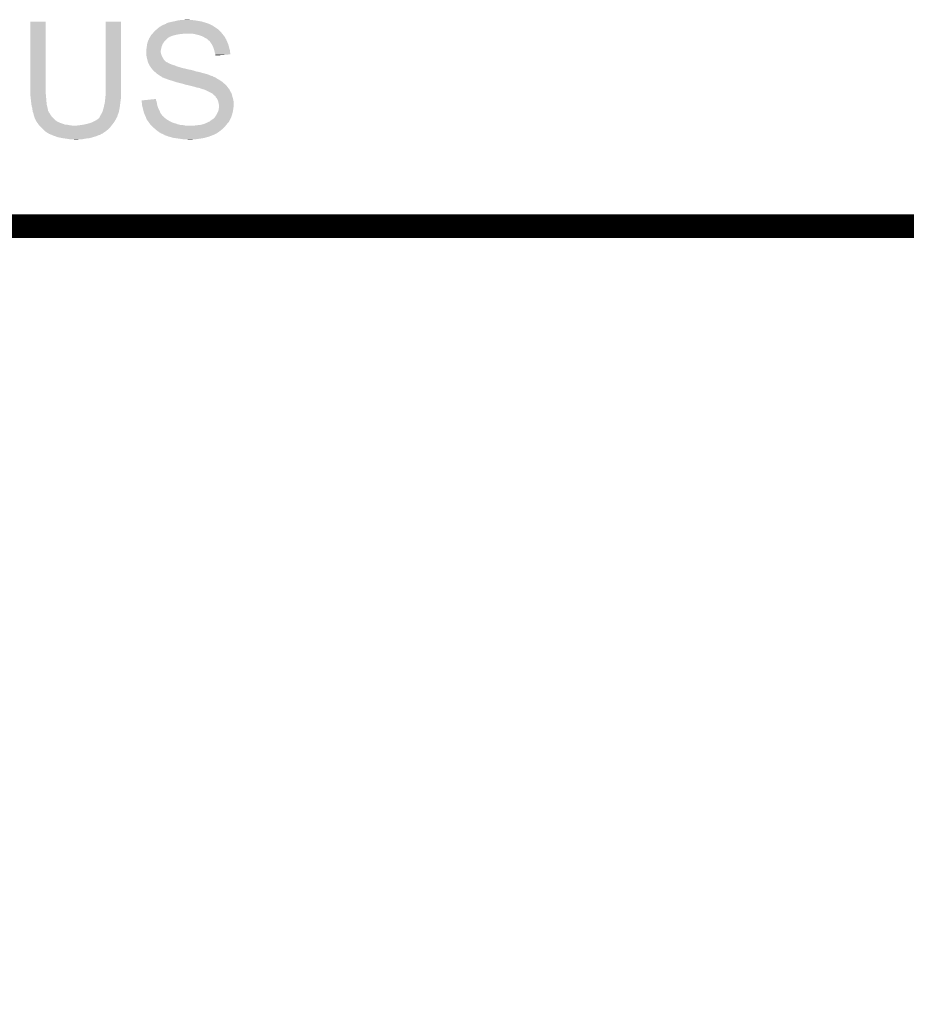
# Model space of a CAD drawing. Extents: x -4.2 to 27.1, y -3.9 to 55.1.
# Tile 36 of 37: x 4 to 11.4, y 46.8 to 55.1. Entities that reach past the tile are written whole.
import ezdxf

# ---------------------------------------------------------------- set-up
doc = ezdxf.new("R2010")
doc.units = 0
doc.layers.add('MCP2517FD_CLICK_GKO', color=5, linetype='CONTINUOUS')
doc.layers.add('MCP2517FD_CLICK_GTO', color=14, linetype='CONTINUOUS')

msp = doc.modelspace()

# ---------------------------------------------------------------- linework, layer by layer
at = {"layer": 'MCP2517FD_CLICK_GKO', "const_width": 0.1524}
msp.add_lwpolyline([(-4.10972, 40.64), (-4.10972, 53.34), (26.99004, 53.34)], dxfattribs=at)
at = {"layer": 'MCP2517FD_CLICK_GTO', "const_width": 0.20066}
msp.add_lwpolyline([(-4.10972, 53.31714), (26.99004, 53.31714)], dxfattribs=at)
at = {"layer": 'MCP2517FD_CLICK_GTO'}
for points in [[(4.0513, 54.4322), (4.05132, 55.039238), (4.18084, 54.4322), (4.18084, 55.039238)], [(4.05132, 55.039238), (4.051322, 55.03926), (4.18084, 55.039238), (4.051322, 55.03926)], [(4.6863, 54.47538), (4.68632, 55.039238), (4.81584, 54.47538), (4.81584, 55.039238)], [(4.68632, 55.039238), (4.686322, 55.03926), (4.81584, 55.039238), (4.686322, 55.03926)], [(5.191766, 55.021486), (5.196844, 55.02656), (5.557506, 55.021486), (5.542282, 55.02656)], [(5.196844, 55.02656), (5.20446, 55.0291), (5.542282, 55.02656), (5.534662, 55.0291)], [(5.20446, 55.0291), (5.209538, 55.03164), (5.534662, 55.0291), (5.52704, 55.03164)], [(5.209538, 55.03164), (5.209542, 55.031642), (5.52704, 55.03164), (5.527034, 55.031642)], [(5.209542, 55.031642), (5.2197, 55.03418), (5.527034, 55.031642), (5.518786, 55.03418)], [(5.2197, 55.03418), (5.24256, 55.03926), (5.518786, 55.03418), (5.502278, 55.03926)], [(5.24256, 55.03926), (5.25526, 55.0418), (5.502278, 55.03926), (5.494022, 55.0418)], [(5.25526, 55.0418), (5.26796, 55.04434), (5.494022, 55.0418), (5.478782, 55.04434)], [(5.26796, 55.04434), (5.298442, 55.05196), (5.478782, 55.04434), (5.43306, 55.05196)], [(5.298442, 55.05196), (5.33146, 55.0545), (5.43306, 55.05196), (5.40512, 55.0545)], [(5.33146, 55.0545), (5.367018, 55.05704), (5.397502, 55.0545), (5.387342, 55.05704)], [(5.080002, 54.940202), (5.08508, 54.94528), (5.666738, 54.940202), (5.662226, 54.94528)], [(5.08508, 54.94528), (5.09778, 54.960522), (5.662226, 54.94528), (5.648676, 54.960522)], [(5.09778, 54.960522), (5.10074, 54.96306), (5.648676, 54.960522), (5.64642, 54.96306)], [(5.10074, 54.96306), (5.11556, 54.97576), (5.64642, 54.96306), (5.631908, 54.97576)], [(5.11556, 54.97576), (5.121364, 54.98084), (5.631908, 54.97576), (5.626102, 54.98084)], [(5.121364, 54.98084), (5.135878, 54.99354), (5.626102, 54.98084), (5.60578, 54.99354)], [(5.135878, 54.99354), (5.135882, 54.993542), (5.60578, 54.99354), (5.605778, 54.993542)], [(5.135882, 54.993542), (5.157044, 55.006238), (5.605778, 54.993542), (5.588, 55.006238)], [(5.157044, 55.006238), (5.161282, 55.00878), (5.588, 55.006238), (5.582918, 55.00878)], [(5.161282, 55.00878), (5.18363, 55.018938), (5.582918, 55.00878), (5.562604, 55.018938)], [(5.18363, 55.018938), (5.18921, 55.021474), (5.562604, 55.018938), (5.560066, 55.021474)], [(5.18921, 55.021474), (5.189224, 55.02148), (5.560066, 55.021474), (5.557524, 55.02148)], [(5.189224, 55.02148), (5.191766, 55.021486), (5.557524, 55.02148), (5.557506, 55.021486)], [(5.03504, 54.85384), (5.039612, 54.86908), (5.16636, 54.85384), (5.17652, 54.86908)], [(5.039612, 54.86908), (5.0419, 54.876702), (5.17652, 54.86908), (5.182236, 54.876702)], [(5.0419, 54.876702), (5.043026, 54.879238), (5.182236, 54.876702), (5.18414, 54.879238)], [(5.043026, 54.879238), (5.05093, 54.897018), (5.18414, 54.879238), (5.20192, 54.897018)], [(5.05093, 54.897018), (5.05206, 54.89956), (5.20192, 54.897018), (5.205308, 54.89956)], [(5.05206, 54.89956), (5.055106, 54.90464), (5.205308, 54.89956), (5.21208, 54.90464)], [(5.055106, 54.90464), (5.059678, 54.91226), (5.21208, 54.90464), (5.224778, 54.91226)], [(5.059678, 54.91226), (5.065772, 54.922418), (5.224778, 54.91226), (5.250178, 54.922418)], [(5.065772, 54.922418), (5.0673, 54.924964), (5.250178, 54.922418), (5.260358, 54.924964)], [(5.0673, 54.924964), (5.067306, 54.927506), (5.260358, 54.924964), (5.270524, 54.927506)], [(5.067306, 54.927506), (5.06984, 54.93004), (5.270524, 54.927506), (5.28066, 54.93004)], [(5.06984, 54.93004), (5.07492, 54.93512), (5.28066, 54.93004), (5.3086, 54.93512)], [(5.07492, 54.93512), (5.07746, 54.93766), (5.3086, 54.93512), (5.333998, 54.93766)], [(5.07746, 54.93766), (5.08, 54.9402), (5.333998, 54.93766), (5.344158, 54.9402)], [(5.08, 54.9402), (5.080002, 54.940202), (5.66674, 54.9402), (5.666738, 54.940202)], [(5.448302, 54.93258), (5.412738, 54.9402), (5.672666, 54.93258), (5.66674, 54.9402)], [(5.47624, 54.924958), (5.448302, 54.93258), (5.678594, 54.924958), (5.672666, 54.93258)], [(5.499098, 54.91734), (5.47624, 54.924958), (5.684518, 54.91734), (5.678594, 54.924958)], [(5.499106, 54.917336), (5.499098, 54.91734), (5.68452, 54.917336), (5.684518, 54.91734)], [(5.503544, 54.9148), (5.499106, 54.917336), (5.684542, 54.9148), (5.68452, 54.917336)], [(5.50357, 54.914786), (5.503544, 54.9148), (5.687066, 54.914786), (5.684542, 54.9148)], [(5.516882, 54.90718), (5.50357, 54.914786), (5.690872, 54.90718), (5.687066, 54.914786)], [(5.521958, 54.904642), (5.516882, 54.90718), (5.69214, 54.904642), (5.690872, 54.90718)], [(5.532118, 54.89956), (5.521958, 54.904642), (5.69519, 54.89956), (5.69214, 54.904642)], [(5.53974, 54.89448), (5.532118, 54.89956), (5.698236, 54.89448), (5.69519, 54.89956)], [(5.54228, 54.891938), (5.53974, 54.89448), (5.69976, 54.891938), (5.698236, 54.89448)], [(5.562598, 54.874162), (5.54228, 54.891938), (5.70738, 54.874162), (5.69976, 54.891938)], [(5.5626, 54.87416), (5.562598, 54.874162), (5.70738, 54.87416), (5.70738, 54.874162)], [(5.57784, 54.8513), (5.5626, 54.87416), (5.717542, 54.8513), (5.70738, 54.87416)], [(5.02666, 54.797962), (5.0292, 54.8132), (5.149708, 54.797962), (5.153094, 54.8132)], [(5.02666, 54.792878), (5.02666, 54.797962), (5.14858, 54.792878), (5.149708, 54.797962)], [(5.02666, 54.785258), (5.02666, 54.792878), (5.14858, 54.785258), (5.14858, 54.792878)], [(5.02666, 54.764942), (5.02666, 54.785258), (5.15366, 54.764942), (5.14858, 54.785258)], [(5.0292, 54.8132), (5.029562, 54.81574), (5.153094, 54.8132), (5.15366, 54.81574)], [(5.029562, 54.81574), (5.03174, 54.83098), (5.15366, 54.81574), (5.15747, 54.83098)], [(5.03174, 54.83098), (5.032374, 54.836058), (5.15747, 54.83098), (5.15874, 54.836058)], [(5.032374, 54.836058), (5.03428, 54.851302), (5.15874, 54.836058), (5.165272, 54.851302)], [(5.03428, 54.851302), (5.03504, 54.85384), (5.165272, 54.851302), (5.16636, 54.85384)], [(5.59054, 54.828442), (5.57784, 54.8513), (5.723776, 54.828442), (5.717542, 54.8513)], [(5.59816, 54.805578), (5.59054, 54.828442), (5.73001, 54.805578), (5.723776, 54.828442)], [(5.600702, 54.795418), (5.59816, 54.805578), (5.73278, 54.795418), (5.73001, 54.805578)], [(5.603242, 54.78526), (5.600702, 54.795418), (5.73362, 54.78526), (5.73278, 54.795418)], [(5.608318, 54.770022), (5.603242, 54.78526), (5.73488, 54.770022), (5.73362, 54.78526)], [(5.02666, 54.762402), (5.02666, 54.764942), (5.154508, 54.762402), (5.15366, 54.764942)], [(5.029484, 54.749698), (5.02666, 54.762402), (5.15874, 54.749698), (5.154508, 54.762402)], [(5.03174, 54.73954), (5.029484, 54.749698), (5.164836, 54.73954), (5.15874, 54.749698)], [(5.032376, 54.737), (5.03174, 54.73954), (5.16636, 54.737), (5.164836, 54.73954)], [(5.036186, 54.72176), (5.032376, 54.737), (5.173982, 54.72176), (5.16636, 54.737)], [(5.039362, 54.709054), (5.036186, 54.72176), (5.18668, 54.709054), (5.173982, 54.72176)], [(5.039998, 54.706516), (5.039362, 54.709054), (5.186688, 54.706516), (5.18668, 54.709054)], [(5.041266, 54.70144), (5.039998, 54.706516), (5.194302, 54.70144), (5.186688, 54.706516)], [(5.0419, 54.698902), (5.041266, 54.70144), (5.199378, 54.698902), (5.194302, 54.70144)], [(5.041902, 54.6989), (5.0419, 54.698902), (5.199382, 54.6989), (5.199378, 54.698902)], [(5.042918, 54.696358), (5.041902, 54.6989), (5.207004, 54.696358), (5.199382, 54.6989)], [(5.044948, 54.69128), (5.042918, 54.696358), (5.214622, 54.69128), (5.207004, 54.696358)], [(5.60832, 54.764938), (5.608318, 54.770022), (5.735298, 54.764938), (5.73488, 54.770022)], [(5.60832, 54.762406), (5.60832, 54.764938), (5.704206, 54.762406), (5.735298, 54.764938)], [(5.610854, 54.759866), (5.60832, 54.762406), (5.673016, 54.759866), (5.704206, 54.762406)], [(5.61086, 54.754804), (5.610854, 54.759866), (5.61086, 54.754804), (5.673016, 54.759866)], [(5.04698, 54.6862), (5.044948, 54.69128), (5.22478, 54.6862), (5.214622, 54.69128)], [(5.04698, 54.686198), (5.04698, 54.6862), (5.224786, 54.686198), (5.22478, 54.6862)], [(5.053076, 54.676038), (5.04698, 54.686198), (5.25018, 54.676038), (5.224786, 54.686198)], [(5.0546, 54.673498), (5.053076, 54.676038), (5.259076, 54.673498), (5.25018, 54.676038)], [(5.05587, 54.67096), (5.0546, 54.673498), (5.267962, 54.67096), (5.259076, 54.673498)], [(5.05968, 54.663342), (5.05587, 54.67096), (5.285732, 54.663342), (5.267962, 54.67096)], [(5.059684, 54.663338), (5.05968, 54.663342), (5.28574, 54.663338), (5.285732, 54.663342)], [(5.06331, 54.65826), (5.059684, 54.663338), (5.30352, 54.65826), (5.28574, 54.663338)], [(5.068752, 54.65064), (5.06331, 54.65826), (5.326382, 54.65064), (5.30352, 54.65826)], [(5.07238, 54.64556), (5.068752, 54.65064), (5.35178, 54.64556), (5.326382, 54.65064)], [(5.07238, 54.645558), (5.07238, 54.64556), (5.351788, 54.645558), (5.35178, 54.64556)], [(5.079046, 54.63794), (5.07238, 54.645558), (5.379722, 54.63794), (5.351788, 54.645558)], [(5.079048, 54.637938), (5.079046, 54.63794), (5.382264, 54.637938), (5.379722, 54.63794)], [(5.08127, 54.6354), (5.079048, 54.637938), (5.387344, 54.6354), (5.382264, 54.637938)], [(5.08127, 54.635398), (5.08127, 54.6354), (5.397502, 54.635398), (5.387344, 54.6354)], [(5.083492, 54.63286), (5.08127, 54.635398), (5.405122, 54.63286), (5.397502, 54.635398)], [(5.085714, 54.63032), (5.083492, 54.63286), (5.41782, 54.63032), (5.405122, 54.63286)], [(5.090158, 54.62524), (5.085714, 54.63032), (5.4356, 54.62524), (5.41782, 54.63032)], [(5.096086, 54.62016), (5.090158, 54.62524), (5.45084, 54.62016), (5.4356, 54.62524)], [(5.09905, 54.61762), (5.096086, 54.62016), (5.46608, 54.61762), (5.45084, 54.62016)], [(5.10794, 54.61), (5.09905, 54.61762), (5.494656, 54.61), (5.46608, 54.61762)], [(5.110988, 54.60746), (5.10794, 54.61), (5.50418, 54.60746), (5.494656, 54.61)], [(5.12318, 54.5973), (5.110988, 54.60746), (5.53974, 54.5973), (5.50418, 54.60746)], [(5.1308, 54.59222), (5.12318, 54.5973), (5.55498, 54.59222), (5.53974, 54.5973)], [(5.13842, 54.587138), (5.1308, 54.59222), (5.565146, 54.587138), (5.55498, 54.59222)], [(5.142652, 54.5846), (5.13842, 54.587138), (5.570222, 54.5846), (5.565146, 54.587138)], [(5.146892, 54.582058), (5.142652, 54.5846), (5.585464, 54.582058), (5.570222, 54.5846)], [(5.151122, 54.57952), (5.146892, 54.582058), (5.58885, 54.57952), (5.585464, 54.582058)], [(5.15874, 54.57444), (5.151122, 54.57952), (5.595624, 54.57444), (5.58885, 54.57952)], [(5.158744, 54.574438), (5.15874, 54.57444), (5.600704, 54.574438), (5.595624, 54.57444)], [(5.16128, 54.571904), (5.158744, 54.574438), (5.605772, 54.571904), (5.600704, 54.574438)], [(5.167644, 54.569358), (5.16128, 54.571904), (5.610862, 54.569358), (5.605772, 54.571904)], [(5.18668, 54.56174), (5.167644, 54.569358), (5.622292, 54.56174), (5.610862, 54.569358)], [(5.19366, 54.559202), (5.18668, 54.56174), (5.626098, 54.559202), (5.622292, 54.56174)], [(5.21462, 54.551578), (5.19366, 54.559202), (5.63944, 54.551578), (5.626098, 54.559202)], [(5.222872, 54.54904), (5.21462, 54.551578), (5.64388, 54.54904), (5.63944, 54.551578)], [(5.24764, 54.54142), (5.222872, 54.54904), (5.655312, 54.54142), (5.64388, 54.54904)], [(5.2705, 54.5338), (5.24764, 54.54142), (5.666742, 54.5338), (5.655312, 54.54142)], [(5.27812, 54.53126), (5.2705, 54.5338), (5.669646, 54.53126), (5.666742, 54.5338)], [(5.30606, 54.52364), (5.27812, 54.53126), (5.678354, 54.52364), (5.669646, 54.53126)], [(4.6863, 54.442358), (4.6863, 54.47538), (4.81584, 54.442358), (4.81584, 54.47538)], [(5.31876, 54.5211), (5.30606, 54.52364), (5.681258, 54.5211), (5.678354, 54.52364)], [(5.339066, 54.516022), (5.31876, 54.5211), (5.68706, 54.516022), (5.681258, 54.5211)], [(5.33908, 54.516018), (5.339066, 54.516022), (5.687064, 54.516018), (5.68706, 54.516022)], [(5.346696, 54.51348), (5.33908, 54.516018), (5.689602, 54.51348), (5.687064, 54.516018)], [(5.349234, 54.510946), (5.346696, 54.51348), (5.692136, 54.510946), (5.689602, 54.51348)], [(5.351778, 54.51094), (5.349234, 54.510946), (5.692142, 54.51094), (5.692136, 54.510946)], [(5.3975, 54.50078), (5.351778, 54.51094), (5.7023, 54.50078), (5.692142, 54.51094)], [(5.41782, 54.4957), (5.3975, 54.50078), (5.70738, 54.4957), (5.7023, 54.50078)], [(5.417828, 54.495698), (5.41782, 54.4957), (5.70738, 54.495698), (5.70738, 54.4957)], [(5.4356, 54.49062), (5.417828, 54.495698), (5.71119, 54.49062), (5.70738, 54.495698)], [(5.450838, 54.485542), (5.4356, 54.49062), (5.715, 54.485542), (5.71119, 54.49062)], [(5.46608, 54.483), (5.450838, 54.485542), (5.716906, 54.483), (5.715, 54.485542)], [(5.478778, 54.48046), (5.46608, 54.483), (5.718812, 54.48046), (5.716906, 54.483)], [(5.488938, 54.47538), (5.478778, 54.48046), (5.722622, 54.47538), (5.718812, 54.48046)], [(5.499098, 54.472842), (5.488938, 54.47538), (5.72516, 54.472842), (5.722622, 54.47538)], [(5.499102, 54.47284), (5.499098, 54.472842), (5.72516, 54.47284), (5.72516, 54.472842)], [(5.504178, 54.470302), (5.499102, 54.47284), (5.726852, 54.470302), (5.72516, 54.47284)], [(5.516878, 54.46776), (5.504178, 54.470302), (5.728548, 54.46776), (5.726852, 54.470302)], [(5.524498, 54.46522), (5.516878, 54.46776), (5.73024, 54.46522), (5.728548, 54.46776)], [(5.549904, 54.452518), (5.524498, 54.46522), (5.735322, 54.452518), (5.73024, 54.46522)], [(5.580376, 54.437282), (5.549904, 54.452518), (5.74548, 54.437282), (5.735322, 54.452518)], [(4.0513, 54.419498), (4.0513, 54.4322), (4.181996, 54.419498), (4.18084, 54.4322)], [(4.052824, 54.40426), (4.0513, 54.419498), (4.18338, 54.40426), (4.181996, 54.419498)], [(4.05384, 54.3941), (4.052824, 54.40426), (4.184228, 54.3941), (4.18338, 54.40426)], [(4.05638, 54.37124), (4.05384, 54.3941), (4.186132, 54.37124), (4.184228, 54.3941)], [(4.059874, 54.3433), (4.05638, 54.37124), (4.18846, 54.3433), (4.186132, 54.37124)], [(4.676986, 54.35346), (4.67868, 54.361082), (4.80822, 54.35346), (4.809236, 54.361082)], [(4.67868, 54.361082), (4.681726, 54.39156), (4.809236, 54.361082), (4.8133, 54.39156)], [(4.681726, 54.39156), (4.68325, 54.406798), (4.8133, 54.39156), (4.8133, 54.406798)], [(4.68325, 54.406798), (4.68376, 54.41188), (4.8133, 54.406798), (4.814024, 54.41188)], [(4.68376, 54.41188), (4.684818, 54.42458), (4.814024, 54.41188), (4.81584, 54.42458)], [(4.684818, 54.42458), (4.6863, 54.442358), (4.81584, 54.42458), (4.81584, 54.442358)], [(4.98858, 54.37632), (5.11048, 54.388996), (5.110482, 54.37632), (5.11048, 54.388996)], [(4.988582, 54.376316), (4.98858, 54.37632), (5.110482, 54.376316), (5.110482, 54.37632)], [(4.989482, 54.363616), (4.988582, 54.376316), (5.11556, 54.363616), (5.110482, 54.376316)], [(4.990922, 54.343298), (4.989482, 54.363616), (5.1181, 54.343298), (5.11556, 54.363616)], [(5.580382, 54.437278), (5.580376, 54.437282), (5.745482, 54.437278), (5.74548, 54.437282)], [(5.59054, 54.427122), (5.580382, 54.437278), (5.748022, 54.427122), (5.745482, 54.437278)], [(5.600698, 54.4195), (5.59054, 54.427122), (5.749926, 54.4195), (5.748022, 54.427122)], [(5.603238, 54.416962), (5.600698, 54.4195), (5.75056, 54.416962), (5.749926, 54.4195)], [(5.610854, 54.409346), (5.603238, 54.416962), (5.752846, 54.409346), (5.75056, 54.416962)], [(5.61086, 54.406806), (5.610854, 54.409346), (5.753608, 54.406806), (5.752846, 54.409346)], [(5.62102, 54.3941), (5.61086, 54.406806), (5.75742, 54.3941), (5.753608, 54.406806)], [(5.622544, 54.391562), (5.62102, 54.3941), (5.75818, 54.391562), (5.75742, 54.3941)], [(5.62864, 54.381402), (5.622544, 54.391562), (5.760212, 54.381402), (5.75818, 54.391562)], [(5.63372, 54.366158), (5.62864, 54.381402), (5.76326, 54.366158), (5.760212, 54.381402)], [(5.63626, 54.356), (5.63372, 54.366158), (5.76326, 54.356), (5.76326, 54.366158)], [(4.06146, 54.330602), (4.059874, 54.3433), (4.191636, 54.330602), (4.18846, 54.3433)], [(4.06654, 54.312822), (4.06146, 54.330602), (4.19608, 54.312822), (4.191636, 54.330602)], [(4.066542, 54.31282), (4.06654, 54.312822), (4.19608, 54.31282), (4.19608, 54.312822)], [(4.06908, 54.29504), (4.066542, 54.31282), (4.19964, 54.29504), (4.19608, 54.31282)], [(4.070352, 54.287416), (4.06908, 54.29504), (4.201164, 54.287416), (4.19964, 54.29504)], [(4.070776, 54.284876), (4.070352, 54.287416), (4.2037, 54.284876), (4.201164, 54.287416)], [(4.07162, 54.279802), (4.070776, 54.284876), (4.205394, 54.279802), (4.2037, 54.284876)], [(4.072638, 54.277258), (4.07162, 54.279802), (4.206242, 54.277258), (4.205394, 54.279802)], [(4.655312, 54.274718), (4.65836, 54.282338), (4.795518, 54.274718), (4.797042, 54.282338)], [(4.65836, 54.282338), (4.66344, 54.29758), (4.797042, 54.282338), (4.80009, 54.29758)], [(4.66344, 54.29758), (4.667794, 54.312822), (4.80009, 54.29758), (4.80314, 54.312822)], [(4.667794, 54.312822), (4.66852, 54.315358), (4.80314, 54.312822), (4.803456, 54.315358)], [(4.66852, 54.315358), (4.676986, 54.35346), (4.803456, 54.315358), (4.80822, 54.35346)], [(4.9911, 54.34076), (4.990922, 54.343298), (5.118826, 54.34076), (5.1181, 54.343298)], [(4.994618, 54.32552), (4.9911, 54.34076), (5.12318, 54.32552), (5.118826, 54.34076)], [(4.99872, 54.30774), (4.994618, 54.32552), (5.129848, 54.30774), (5.12318, 54.32552)], [(4.999356, 54.3052), (4.99872, 54.30774), (5.1308, 54.3052), (5.129848, 54.30774)], [(5.004436, 54.28488), (4.999356, 54.3052), (5.14096, 54.28488), (5.1308, 54.3052)], [(5.00634, 54.277262), (5.004436, 54.28488), (5.144226, 54.277262), (5.14096, 54.28488)], [(5.62483, 54.267102), (5.63118, 54.279802), (5.7531, 54.267102), (5.755922, 54.279802)], [(5.63118, 54.279802), (5.634566, 54.289962), (5.755922, 54.279802), (5.75818, 54.289962)], [(5.634566, 54.289962), (5.63626, 54.29504), (5.75818, 54.289962), (5.758814, 54.29504)], [(5.6388, 54.343302), (5.63626, 54.356), (5.76326, 54.343302), (5.76326, 54.356)], [(5.63626, 54.29504), (5.6388, 54.31028), (5.758814, 54.29504), (5.76072, 54.31028)], [(5.641338, 54.335682), (5.6388, 54.343302), (5.76326, 54.335682), (5.76326, 54.343302)], [(5.6388, 54.31028), (5.640976, 54.325518), (5.76072, 54.31028), (5.76326, 54.325518)], [(5.640976, 54.325518), (5.64134, 54.328062), (5.76326, 54.325518), (5.76326, 54.328062)], [(5.64134, 54.328062), (5.641338, 54.335682), (5.76326, 54.328062), (5.76326, 54.335682)], [(4.076698, 54.267102), (4.072638, 54.277258), (4.21386, 54.267102), (4.206242, 54.277258)], [(4.0767, 54.267098), (4.076698, 54.267102), (4.213862, 54.267098), (4.21386, 54.267102)], [(4.07924, 54.254402), (4.0767, 54.267098), (4.221478, 54.254402), (4.213862, 54.267098)], [(4.079242, 54.2544), (4.07924, 54.254402), (4.221478, 54.2544), (4.221478, 54.254402)], [(4.084318, 54.239162), (4.079242, 54.2544), (4.23164, 54.239162), (4.221478, 54.2544)], [(4.08432, 54.239158), (4.084318, 54.239162), (4.231642, 54.239158), (4.23164, 54.239162)], [(4.08432, 54.234086), (4.08432, 54.239158), (4.236716, 54.234086), (4.231642, 54.239158)], [(4.086854, 54.231546), (4.08432, 54.234086), (4.239256, 54.231546), (4.236716, 54.234086)], [(4.08686, 54.229004), (4.086854, 54.231546), (4.241798, 54.229004), (4.239256, 54.231546)], [(4.097022, 54.20868), (4.08686, 54.229004), (4.262122, 54.20868), (4.241798, 54.229004)], [(4.1021, 54.198522), (4.097022, 54.20868), (4.278378, 54.198522), (4.262122, 54.20868)], [(4.10395, 54.19598), (4.1021, 54.198522), (4.282444, 54.19598), (4.278378, 54.198522)], [(4.103952, 54.195976), (4.10395, 54.19598), (4.284986, 54.195976), (4.282444, 54.19598)], [(4.107644, 54.1909), (4.103952, 54.195976), (4.2926, 54.1909), (4.284986, 54.195976)], [(4.56946, 54.1909), (4.599942, 54.206142), (4.75488, 54.1909), (4.764404, 54.206142)], [(4.599942, 54.206142), (4.607562, 54.211222), (4.764404, 54.206142), (4.76758, 54.211222)], [(4.607562, 54.211222), (4.61518, 54.2163), (4.76758, 54.211222), (4.770118, 54.2163)], [(4.61518, 54.2163), (4.62788, 54.226468), (4.770118, 54.2163), (4.775202, 54.226468)], [(4.62788, 54.226468), (4.627902, 54.229), (4.775202, 54.226468), (4.776468, 54.229)], [(4.627902, 54.229), (4.630426, 54.229014), (4.776468, 54.229), (4.776476, 54.229014)], [(4.630426, 54.229014), (4.631686, 54.231536), (4.776476, 54.229014), (4.777738, 54.231536)], [(4.631686, 54.231536), (4.634226, 54.236614), (4.777738, 54.231536), (4.782814, 54.236614)], [(4.634226, 54.236614), (4.635498, 54.239158), (4.782814, 54.236614), (4.78282, 54.239158)], [(4.635498, 54.239158), (4.640582, 54.249322), (4.78282, 54.239158), (4.785722, 54.249322)], [(4.640582, 54.249322), (4.64566, 54.256938), (4.785722, 54.249322), (4.787896, 54.256938)], [(4.64566, 54.25694), (4.65328, 54.269638), (4.787898, 54.25694), (4.79334, 54.269638)], [(4.64566, 54.256938), (4.64566, 54.25694), (4.787896, 54.256938), (4.787898, 54.25694)], [(4.65328, 54.269638), (4.655312, 54.274718), (4.79334, 54.269638), (4.795518, 54.274718)], [(5.010406, 54.2671), (5.00634, 54.277262), (5.148582, 54.2671), (5.144226, 54.277262)], [(5.013454, 54.259476), (5.010406, 54.2671), (5.156202, 54.259476), (5.148582, 54.2671)], [(5.0165, 54.25186), (5.013454, 54.259476), (5.160014, 54.25186), (5.156202, 54.259476)], [(5.01763, 54.249318), (5.0165, 54.25186), (5.161284, 54.249318), (5.160014, 54.25186)], [(5.022144, 54.23916), (5.01763, 54.249318), (5.17398, 54.23916), (5.161284, 54.249318)], [(5.02666, 54.228998), (5.022144, 54.23916), (5.184142, 54.228998), (5.17398, 54.23916)], [(5.027508, 54.22646), (5.02666, 54.228998), (5.18668, 54.22646), (5.184142, 54.228998)], [(5.03174, 54.213764), (5.027508, 54.22646), (5.204456, 54.213764), (5.18668, 54.22646)], [(5.031744, 54.21376), (5.03174, 54.213764), (5.20446, 54.21376), (5.204456, 54.213764)], [(5.036818, 54.20868), (5.031744, 54.21376), (5.21259, 54.20868), (5.20446, 54.21376)], [(5.039358, 54.203604), (5.036818, 54.20868), (5.220712, 54.203604), (5.21259, 54.20868)], [(5.041898, 54.20106), (5.039358, 54.203604), (5.224782, 54.20106), (5.220712, 54.203604)], [(5.04929, 54.190898), (5.041898, 54.20106), (5.24764, 54.190898), (5.224782, 54.20106)], [(5.54736, 54.19344), (5.56006, 54.198522), (5.721468, 54.19344), (5.724238, 54.198522)], [(5.56006, 54.198522), (5.57276, 54.20868), (5.724238, 54.198522), (5.729778, 54.20868)], [(5.57276, 54.20868), (5.588, 54.21884), (5.729778, 54.20868), (5.73532, 54.21884)], [(5.588, 54.21884), (5.600702, 54.229002), (5.73532, 54.21884), (5.739836, 54.229002)], [(5.600702, 54.229002), (5.609166, 54.241698), (5.739836, 54.229002), (5.74548, 54.241698)], [(5.609166, 54.241698), (5.610862, 54.244242), (5.74548, 54.241698), (5.746242, 54.244242)], [(5.610862, 54.244242), (5.613402, 54.246784), (5.746242, 54.244242), (5.747004, 54.246784)], [(5.613402, 54.246784), (5.615942, 54.251862), (5.747004, 54.246784), (5.748528, 54.251862)], [(5.615942, 54.251862), (5.62102, 54.259482), (5.748528, 54.251862), (5.750814, 54.259482)], [(5.62102, 54.259482), (5.62483, 54.267102), (5.750814, 54.259482), (5.7531, 54.267102)], [(4.11134, 54.185818), (4.107644, 54.1909), (4.3053, 54.185818), (4.2926, 54.1909)], [(4.115032, 54.18074), (4.11134, 54.185818), (4.323082, 54.18074), (4.3053, 54.185818)], [(4.120574, 54.17312), (4.115032, 54.18074), (4.340864, 54.17312), (4.323082, 54.18074)], [(4.122422, 54.17058), (4.120574, 54.17312), (4.36626, 54.17058), (4.340864, 54.17312)], [(4.122422, 54.170578), (4.122422, 54.17058), (4.366272, 54.170578), (4.36626, 54.17058)], [(4.126936, 54.1655), (4.122422, 54.170578), (4.394198, 54.1655), (4.366272, 54.170578)], [(4.129194, 54.16296), (4.126936, 54.1655), (4.424678, 54.16296), (4.394198, 54.1655)], [(4.14274, 54.14772), (4.129194, 54.16296), (4.721294, 54.14772), (4.733148, 54.16296)], [(4.145644, 54.14518), (4.14274, 54.14772), (4.71932, 54.14518), (4.721294, 54.14772)], [(4.16306, 54.12994), (4.145644, 54.14518), (4.702386, 54.12994), (4.71932, 54.14518)], [(4.17068, 54.12232), (4.16306, 54.12994), (4.69392, 54.12232), (4.702386, 54.12994)], [(4.180838, 54.112162), (4.17068, 54.12232), (4.679246, 54.112162), (4.69392, 54.12232)], [(4.196078, 54.102002), (4.180838, 54.112162), (4.664572, 54.102002), (4.679246, 54.112162)], [(4.437382, 54.16296), (4.447542, 54.1655), (4.733148, 54.16296), (4.735124, 54.1655)], [(4.457702, 54.1655), (4.4704, 54.16804), (4.735124, 54.1655), (4.7371, 54.16804)], [(4.4704, 54.16804), (4.50342, 54.17312), (4.7371, 54.16804), (4.74105, 54.17312)], [(4.50342, 54.17312), (4.536438, 54.18074), (4.74105, 54.17312), (4.746976, 54.18074)], [(4.536438, 54.18074), (4.56946, 54.1909), (4.746976, 54.18074), (4.75488, 54.1909)], [(5.051136, 54.18836), (5.04929, 54.190898), (5.250186, 54.18836), (5.24764, 54.190898)], [(5.051142, 54.188354), (5.051136, 54.18836), (5.255266, 54.188354), (5.250186, 54.18836)], [(5.052986, 54.185818), (5.051142, 54.188354), (5.257804, 54.185818), (5.255266, 54.188354)], [(5.054834, 54.183278), (5.052986, 54.185818), (5.273042, 54.183278), (5.257804, 54.185818)], [(5.060374, 54.17566), (5.054834, 54.183278), (5.290822, 54.17566), (5.273042, 54.183278)], [(5.06222, 54.173122), (5.060374, 54.17566), (5.302244, 54.173122), (5.290822, 54.17566)], [(5.064762, 54.17058), (5.06222, 54.173122), (5.313682, 54.17058), (5.302244, 54.173122)], [(5.067302, 54.16804), (5.064762, 54.17058), (5.33908, 54.16804), (5.313682, 54.17058)], [(5.072382, 54.16296), (5.067302, 54.16804), (5.367022, 54.16296), (5.33908, 54.16804)], [(5.08254, 54.152802), (5.072382, 54.16296), (5.687062, 54.152802), (5.695526, 54.16296)], [(5.08508, 54.15026), (5.08254, 54.152802), (5.684518, 54.15026), (5.687062, 54.152802)], [(5.102226, 54.13502), (5.08508, 54.15026), (5.669278, 54.13502), (5.684518, 54.15026)], [(5.10794, 54.12994), (5.102226, 54.13502), (5.662746, 54.12994), (5.669278, 54.13502)], [(5.12427, 54.11724), (5.10794, 54.12994), (5.64642, 54.11724), (5.662746, 54.12994)], [(5.1308, 54.11216), (5.12427, 54.11724), (5.639162, 54.11216), (5.64642, 54.11724)], [(5.15112, 54.099462), (5.1308, 54.11216), (5.62102, 54.099462), (5.639162, 54.11216)], [(5.425442, 54.16296), (5.44068, 54.1655), (5.695526, 54.16296), (5.697642, 54.1655)], [(5.44068, 54.1655), (5.461, 54.16804), (5.697642, 54.1655), (5.69976, 54.16804)], [(5.461, 54.16804), (5.48386, 54.17058), (5.69976, 54.16804), (5.70179, 54.17058)], [(5.48386, 54.17058), (5.506722, 54.175662), (5.70179, 54.17058), (5.705856, 54.175662)], [(5.506722, 54.175662), (5.520252, 54.180738), (5.705856, 54.175662), (5.709918, 54.180738)], [(5.520252, 54.180738), (5.52704, 54.183284), (5.709918, 54.180738), (5.712464, 54.183284)], [(5.52704, 54.183284), (5.529584, 54.18582), (5.712464, 54.183284), (5.715, 54.18582)], [(5.529584, 54.18582), (5.537182, 54.188354), (5.715, 54.18582), (5.717534, 54.188354)], [(5.537182, 54.188354), (5.5372, 54.18836), (5.717534, 54.188354), (5.720058, 54.18836)], [(5.5372, 54.18836), (5.542268, 54.190894), (5.720058, 54.18836), (5.72008, 54.190894)], [(5.542268, 54.190894), (5.54736, 54.19344), (5.72008, 54.190894), (5.721468, 54.19344)], [(4.201166, 54.099458), (4.196078, 54.102002), (4.660898, 54.099458), (4.664572, 54.102002)], [(4.206236, 54.096922), (4.201166, 54.099458), (4.658356, 54.096922), (4.660898, 54.099458)], [(4.20624, 54.09692), (4.206236, 54.096922), (4.658354, 54.09692), (4.658356, 54.096922)], [(4.206244, 54.096916), (4.20624, 54.09692), (4.653274, 54.096916), (4.658354, 54.09692)], [(4.208774, 54.094386), (4.206244, 54.096916), (4.649478, 54.094386), (4.653274, 54.096916)], [(4.211316, 54.09438), (4.208774, 54.094386), (4.64947, 54.09438), (4.649478, 54.094386)], [(4.229104, 54.086758), (4.211316, 54.09438), (4.638038, 54.086758), (4.64947, 54.09438)], [(4.235032, 54.084218), (4.229104, 54.086758), (4.627878, 54.084218), (4.638038, 54.086758)], [(4.246882, 54.07914), (4.235032, 54.084218), (4.615182, 54.07914), (4.627878, 54.084218)], [(4.261114, 54.074058), (4.246882, 54.07914), (4.60248, 54.074058), (4.615182, 54.07914)], [(4.275334, 54.06898), (4.261114, 54.074058), (4.5847, 54.06898), (4.60248, 54.074058)], [(4.28244, 54.066442), (4.275334, 54.06898), (4.577086, 54.066442), (4.5847, 54.06898)], [(4.295148, 54.0639), (4.28244, 54.066442), (4.56946, 54.0639), (4.577086, 54.066442)], [(4.320542, 54.05882), (4.295148, 54.0639), (4.551678, 54.05882), (4.56946, 54.0639)], [(4.338322, 54.05628), (4.320542, 54.05882), (4.52882, 54.05628), (4.551678, 54.05882)], [(4.3561, 54.05374), (4.338322, 54.05628), (4.508502, 54.05374), (4.52882, 54.05628)], [(4.386578, 54.04866), (4.3561, 54.05374), (4.485638, 54.04866), (4.508502, 54.05374)], [(4.422138, 54.04612), (4.411978, 54.04866), (4.43484, 54.04612), (4.485638, 54.04866)], [(5.151126, 54.09946), (5.15112, 54.099462), (5.621018, 54.09946), (5.62102, 54.099462)], [(5.1689, 54.09184), (5.151126, 54.09946), (5.605776, 54.09184), (5.621018, 54.09946)], [(5.179056, 54.086762), (5.1689, 54.09184), (5.59562, 54.086762), (5.605776, 54.09184)], [(5.181598, 54.084224), (5.179056, 54.086762), (5.590544, 54.084224), (5.59562, 54.086762)], [(5.18161, 54.08422), (5.181598, 54.084224), (5.590536, 54.08422), (5.590544, 54.084224)], [(5.181616, 54.084218), (5.18161, 54.08422), (5.587996, 54.084218), (5.590536, 54.08422)], [(5.195836, 54.079138), (5.181616, 54.084218), (5.577838, 54.079138), (5.587996, 54.084218)], [(5.20294, 54.0766), (5.195836, 54.079138), (5.567678, 54.0766), (5.577838, 54.079138)], [(5.21716, 54.07152), (5.20294, 54.0766), (5.55752, 54.07152), (5.567678, 54.0766)], [(5.217168, 54.071518), (5.21716, 54.07152), (5.557518, 54.071518), (5.55752, 54.07152)], [(5.23621, 54.06644), (5.217168, 54.071518), (5.5372, 54.06644), (5.557518, 54.071518)], [(5.255258, 54.06136), (5.23621, 54.06644), (5.518572, 54.06136), (5.5372, 54.06644)], [(5.27304, 54.05882), (5.255258, 54.06136), (5.50926, 54.05882), (5.518572, 54.06136)], [(5.3086, 54.05374), (5.27304, 54.05882), (5.47624, 54.05374), (5.50926, 54.05882)], [(5.32638, 54.0512), (5.3086, 54.05374), (5.45846, 54.0512), (5.47624, 54.05374)], [(5.341618, 54.04866), (5.32638, 54.0512), (5.44068, 54.04866), (5.45846, 54.0512)], [(5.379718, 54.04612), (5.369558, 54.04866), (5.402582, 54.04612), (5.44068, 54.04866)]]:
    msp.add_solid(points, dxfattribs=at)

doc.saveas('drawing.dxf')
